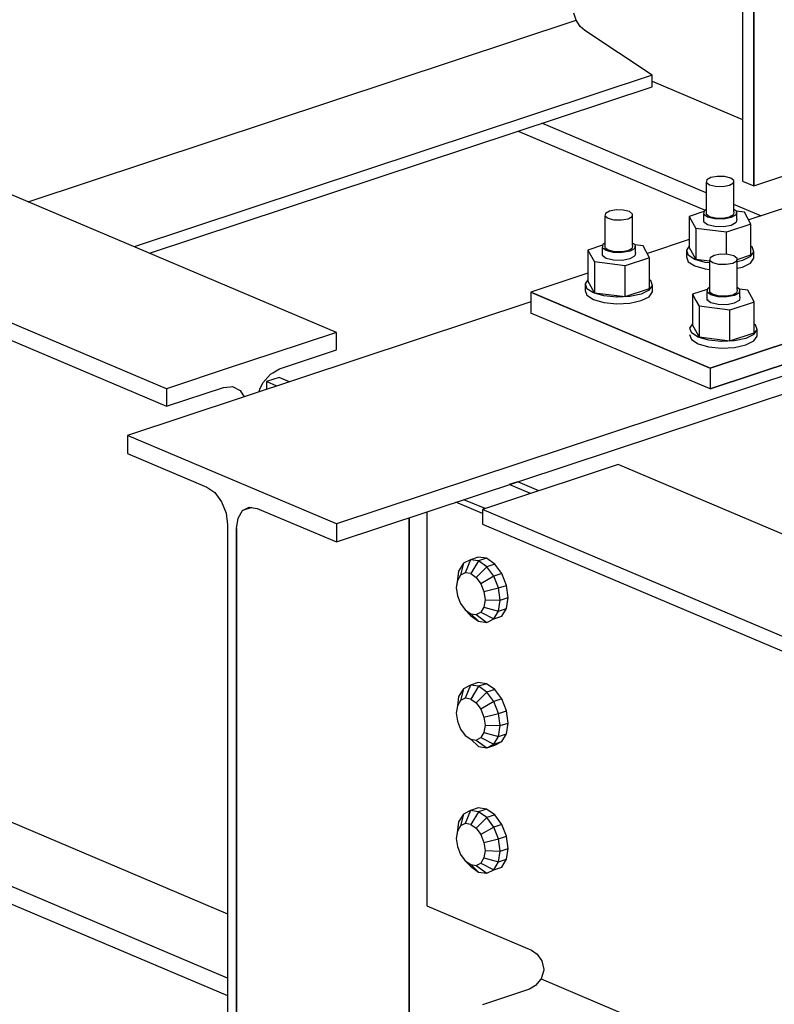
# Model space of a CAD drawing. Header units: inches. Extents: x -17.2 to 17.5, y -11.2 to 11.2.
# Tile 3 of 17: x -9.6 to -6.8, y -3.2 to 0.5. Entities that reach past the tile are written whole.
import ezdxf

# ---------------------------------------------------------------- set-up
doc = ezdxf.new("R2010")
doc.units = ezdxf.units.IN
doc.header["$LTSCALE"] = 2.5
doc.header["$MEASUREMENT"] = 0
doc.layers.add('Layer_0', color=7, linetype='Continuous')

msp = doc.modelspace()

# ---------------------------------------------------------------- linework, layer by layer
at = {"layer": 'Layer_0', "color": 2, "linetype": 'Continuous'}
for p, q in [((-6.8449, 1.4692), (-6.8449, -0.0103)), ((-6.8449, -0.1501), (-6.8449, 1.4692)), ((-6.8863, 1.4555), (-6.8863, -0.1326)), ((-7.5011, 0.4617), (-7.5103, 0.4878)), ((-9.5264, -0.2096), (-7.5011, 0.4617)), ((-7.4869, 0.4393), (-7.5011, 0.4617)), ((-7.4696, 0.4234), (-7.4869, 0.4393)), ((-7.22, 0.2594), (-7.4696, 0.4234)), ((-7.22, 0.2594), (-9.1351, -0.3753)), ((-7.22, 0.2163), (-7.22, 0.2594)), ((-7.22, 0.2362), (-6.8863, 0.0949)), ((-9.0779, -0.3995), (-7.22, 0.2163)), ((-7.0202, -0.176), (-7.6276, 0.0811)), ((-7.7156, 0.052), (-7.0245, -0.2407)), ((-6.8449, -0.0103), (-6.8449, -0.1501)), ((-4.697, -0.0586), (-7.0063, -0.8239)), ((-8.3872, -0.692), (-9.8229, -0.0841)), ((-6.8449, -0.1501), (-6.6457, -0.0841)), ((-7.0063, -0.9012), (-4.697, -0.1358)), ((-6.8863, -0.1326), (-6.8449, -0.1501)), ((-6.8184, -0.2615), (-6.9181, -0.2193)), ((-6.7088, -0.2251), (-6.8636, -0.2764)), ((-9.0151, -0.9001), (-10.4508, -0.2922)), ((-10.4508, -0.3571), (-9.0151, -0.965)), ((-7.0832, -0.3492), (-7.238, -0.4005)), ((-7.4577, -0.4734), (-7.6689, -0.5434)), ((-7.6689, -0.5434), (-7.6689, -0.6206)), ((-7.0063, -0.8239), (-7.6689, -0.5434)), ((-7.6689, -0.5434), (-7.6167, -0.5655)), ((-5.8829, -0.5289), (-7.0063, -0.9012)), ((-7.6689, -0.5794), (-9.1591, -1.0732)), ((-5.8282, -0.552), (-8.3871, -1.4001)), ((-7.6167, -0.5655), (-7.5058, -0.6124)), ((-8.3871, -1.4665), (-5.8282, -0.6184)), ((-7.5058, -0.6124), (-7.0063, -0.8239)), ((-7.0063, -0.8239), (-6.3682, -0.6124)), ((-7.0063, -0.9012), (-7.6689, -0.6206)), ((-8.3872, -0.692), (-8.6227, -0.77)), ((-8.3872, -0.7569), (-8.3872, -0.692)), ((-8.5973, -0.8265), (-8.3872, -0.7569)), ((-8.6227, -0.77), (-8.7796, -0.822)), ((-8.7796, -0.822), (-9.0151, -0.9001)), ((-8.6227, -0.8412), (-8.5973, -0.8265)), ((-7.0063, -0.8239), (-7.0063, -0.9012)), ((-8.6595, -0.879), (-8.6309, -0.8459)), ((-8.5995, -0.8582), (-8.6463, -0.8737)), ((-8.6309, -0.8459), (-8.6227, -0.8412)), ((-8.5603, -0.8748), (-8.5995, -0.8582)), ((-9.0151, -0.965), (-8.8051, -0.8954)), ((-9.0151, -0.9001), (-9.0151, -0.965)), ((-8.8051, -0.8954), (-8.7796, -0.8932)), ((-8.7796, -0.8932), (-8.7714, -0.8925)), ((-8.7714, -0.8925), (-8.7429, -0.9066)), ((-8.7429, -0.9066), (-8.7326, -0.9223)), ((-8.6732, -0.9122), (-8.6698, -0.9015)), ((-8.6698, -0.9015), (-8.6595, -0.879)), ((-8.6071, -0.8903), (-8.6463, -0.8737)), ((-8.6463, -0.8737), (-8.6463, -0.9033)), ((-8.7326, -0.9223), (-8.7267, -0.9299)), ((-9.1591, -1.0732), (-9.1591, -1.1397)), ((-8.3871, -1.4001), (-9.1591, -1.0732)), ((-9.1591, -1.1397), (-8.8662, -1.2637)), ((-7.3465, -1.1807), (-7.5196, -1.238)), ((-5.9108, -1.7886), (-7.3465, -1.1807)), ((-8.8662, -1.2637), (-8.8368, -1.2843)), ((-7.7171, -1.2445), (-7.7483, -1.2548)), ((-7.6702, -1.2879), (-7.7483, -1.2548)), ((-7.639, -1.2776), (-7.7171, -1.2445)), ((-7.5196, -1.238), (-7.674, -1.2892)), ((-8.8368, -1.2843), (-8.8119, -1.3182)), ((-7.674, -1.2892), (-7.8471, -1.3466)), ((-8.8119, -1.3182), (-8.7952, -1.36)), ((-8.7343, -1.351), (-8.7094, -1.3382)), ((-8.7, -1.3396), (-8.7343, -1.351)), ((-8.7094, -1.3382), (-8.6801, -1.3425)), ((-8.6801, -1.3425), (-8.3871, -1.4665)), ((-7.8471, -1.3619), (-7.9455, -1.3202)), ((-7.838, -1.3436), (-7.9162, -1.3105)), ((-6.4114, -1.9545), (-7.8471, -1.3466)), ((-7.8471, -1.3466), (-7.8471, -1.4006)), ((-8.7952, -1.36), (-8.7894, -1.4036)), ((-8.7568, -1.4174), (-8.751, -1.3788)), ((-8.751, -1.3788), (-8.7343, -1.351)), ((-8.118, -1.6775), (-8.118, -1.3774)), ((-8.118, -1.3774), (-8.118, -3.3197)), ((-8.0532, -1.3559), (-8.0532, -1.6218)), ((-8.7894, -1.4036), (-8.7894, -3.513)), ((-8.7568, -1.4174), (-8.7568, -1.6775)), ((-8.7568, -3.5268), (-8.7568, -1.4174)), ((-8.3871, -1.4001), (-8.3871, -1.4665)), ((-7.8471, -1.4006), (-6.4114, -2.0085)), ((-8.0532, -1.6218), (-8.0532, -2.0738)), ((-8.7568, -1.6775), (-8.7568, -3.5268)), ((-8.118, -3.315), (-8.118, -1.6775)), ((-8.0532, -2.0738), (-8.0532, -2.5755)), ((-10.1785, -2.2531), (-8.7894, -2.8413)), ((-8.7894, -3.0787), (-10.4508, -2.3752)), ((-10.4508, -2.4401), (-8.7894, -3.1436)), ((-8.0532, -2.5755), (-8.0532, -2.8122)), ((-8.0532, -2.8122), (-7.6667, -2.9758)), ((-7.6667, -2.9758), (-7.6456, -2.9907)), ((-7.6456, -2.9907), (-7.6312, -3.0102)), ((-7.6312, -3.0102), (-7.6282, -3.0152)), ((-7.6282, -3.0152), (-7.6202, -3.0466)), ((-7.6203, -3.0496), (-7.6307, -3.0822)), ((-7.6202, -3.0466), (-7.6203, -3.0496)), ((-7.6314, -3.0831), (-7.6519, -3.1069)), ((-7.6307, -3.0822), (-7.6314, -3.0831)), ((-7.6307, -3.0822), (-6.195, -3.6902)), ((-7.677, -3.1214), (-7.8471, -3.1778)), ((-7.674, -3.1197), (-7.677, -3.1214)), ((-7.6519, -3.1069), (-7.674, -3.1197))]:
    msp.add_line(p, q, dxfattribs=at)
at = {"layer": 'Layer_0', "color": 1, "linetype": 'Continuous'}
for p, q in [((-7.0186, -0.1282), (-7.0202, -0.1383)), ((-7.0082, -0.1473), (-7.0202, -0.1383)), ((-7.0202, -0.1383), (-7.0202, -0.2542)), ((-7.0037, -0.1198), (-7.0186, -0.1282)), ((-6.9795, -0.1153), (-7.0037, -0.1198)), ((-6.9526, -0.1159), (-6.9795, -0.1153)), ((-6.9302, -0.1215), (-6.9526, -0.1159)), ((-6.9198, -0.1406), (-6.9347, -0.149)), ((-6.9181, -0.1305), (-6.9302, -0.1215)), ((-6.9198, -0.1406), (-6.9181, -0.1305)), ((-6.9181, -0.2464), (-6.9181, -0.1305)), ((-6.9857, -0.1529), (-7.0082, -0.1473)), ((-6.9588, -0.1535), (-6.9857, -0.1529)), ((-6.9347, -0.149), (-6.9588, -0.1535)), ((-7.393, -0.2523), (-7.3947, -0.2624)), ((-7.3782, -0.2439), (-7.393, -0.2523)), ((-7.354, -0.2394), (-7.3782, -0.2439)), ((-7.3271, -0.24), (-7.354, -0.2394)), ((-7.3046, -0.2456), (-7.3271, -0.24)), ((-7.2926, -0.2546), (-7.3046, -0.2456)), ((-7.2943, -0.2647), (-7.2926, -0.2546)), ((-7.2926, -0.3705), (-7.2926, -0.2546)), ((-7.0288, -0.2454), (-7.0832, -0.2634)), ((-7.0284, -0.2429), (-7.0304, -0.255)), ((-7.0202, -0.2382), (-7.0284, -0.2429)), ((-7.0202, -0.2542), (-7.0082, -0.2632)), ((-6.9181, -0.2464), (-6.9198, -0.2565)), ((-6.9079, -0.2456), (-6.9181, -0.238)), ((-6.8791, -0.2478), (-6.9101, -0.244)), ((-6.9099, -0.2577), (-6.9079, -0.2456)), ((-6.9079, -0.273), (-6.9079, -0.2456)), ((-6.8551, -0.292), (-6.8791, -0.2478)), ((-7.3827, -0.2714), (-7.3947, -0.2624)), ((-7.3947, -0.2624), (-7.3947, -0.3783)), ((-7.3602, -0.277), (-7.3827, -0.2714)), ((-7.3333, -0.2776), (-7.3602, -0.277)), ((-7.3091, -0.2731), (-7.3333, -0.2776)), ((-7.2943, -0.2647), (-7.3091, -0.2731)), ((-7.0832, -0.2634), (-7.0592, -0.3076)), ((-7.0832, -0.2634), (-7.0832, -0.3769)), ((-7.016, -0.2658), (-7.0304, -0.255)), ((-7.0304, -0.255), (-7.0304, -0.2824)), ((-7.0304, -0.2824), (-7.016, -0.2932)), ((-6.989, -0.2725), (-7.016, -0.2658)), ((-7.0082, -0.2632), (-6.9857, -0.2688)), ((-6.9567, -0.2732), (-6.989, -0.2725)), ((-6.9857, -0.2688), (-6.9588, -0.2694)), ((-6.9588, -0.2694), (-6.9347, -0.2649)), ((-6.9278, -0.2678), (-6.9567, -0.2732)), ((-6.9347, -0.2649), (-6.9198, -0.2565)), ((-6.9099, -0.2577), (-6.9278, -0.2678)), ((-6.9278, -0.2952), (-6.9099, -0.2851)), ((-6.9079, -0.273), (-6.9099, -0.2851)), ((-6.9452, -0.3219), (-7.0592, -0.3076)), ((-7.0592, -0.3076), (-7.0592, -0.421)), ((-7.016, -0.2932), (-6.989, -0.2999)), ((-6.989, -0.2999), (-6.9567, -0.3006)), ((-6.9567, -0.3006), (-6.9278, -0.2952)), ((-6.8551, -0.292), (-6.9452, -0.3219)), ((-6.9452, -0.4036), (-6.9452, -0.3219)), ((-6.8551, -0.4055), (-6.8551, -0.292)), ((-7.3947, -0.3623), (-7.4029, -0.367)), ((-7.2824, -0.3697), (-7.2926, -0.3621)), ((-7.4033, -0.3695), (-7.4577, -0.3875)), ((-7.4577, -0.3875), (-7.4337, -0.4317)), ((-7.4577, -0.3875), (-7.4577, -0.501)), ((-7.4029, -0.367), (-7.4049, -0.3791)), ((-7.3905, -0.3899), (-7.4049, -0.3791)), ((-7.4049, -0.3791), (-7.4049, -0.4065)), ((-7.3947, -0.3783), (-7.3827, -0.3873)), ((-7.3635, -0.3966), (-7.3905, -0.3899)), ((-7.3827, -0.3873), (-7.3602, -0.3929)), ((-7.3312, -0.3973), (-7.3635, -0.3966)), ((-7.3602, -0.3929), (-7.3333, -0.3935)), ((-7.3333, -0.3935), (-7.3091, -0.389)), ((-7.3022, -0.3919), (-7.3312, -0.3973)), ((-7.3091, -0.389), (-7.2943, -0.3806)), ((-7.2844, -0.3818), (-7.3022, -0.3919)), ((-7.2926, -0.3705), (-7.2943, -0.3806)), ((-7.2536, -0.372), (-7.2846, -0.3681)), ((-7.2844, -0.3818), (-7.2824, -0.3697)), ((-7.2824, -0.3971), (-7.2844, -0.4092)), ((-7.2824, -0.3971), (-7.2824, -0.3697)), ((-7.2296, -0.4161), (-7.2536, -0.372)), ((-7.0832, -0.3731), (-7.0939, -0.3883)), ((-7.0939, -0.3883), (-7.0874, -0.4064)), ((-7.0939, -0.3883), (-7.0939, -0.4125)), ((-7.0592, -0.421), (-7.0832, -0.3769)), ((-6.8568, -0.4117), (-6.8444, -0.394)), ((-6.851, -0.3759), (-6.8551, -0.3733)), ((-6.8444, -0.394), (-6.851, -0.3759)), ((-6.8444, -0.4182), (-6.8444, -0.394)), ((-7.3197, -0.446), (-7.4337, -0.4317)), ((-7.4337, -0.4317), (-7.4337, -0.5452)), ((-7.4049, -0.4065), (-7.3905, -0.4173)), ((-7.3905, -0.4173), (-7.3635, -0.424)), ((-7.3635, -0.424), (-7.3312, -0.4248)), ((-7.3312, -0.4248), (-7.3022, -0.4194)), ((-7.2296, -0.4161), (-7.3197, -0.446)), ((-7.3022, -0.4194), (-7.2844, -0.4092)), ((-7.2296, -0.5296), (-7.2296, -0.4161)), ((-7.0939, -0.4125), (-7.0874, -0.4306)), ((-7.0628, -0.4222), (-7.0874, -0.4064)), ((-7.0874, -0.4306), (-7.0628, -0.4464)), ((-7.024, -0.4333), (-7.0628, -0.4222)), ((-7.0592, -0.421), (-7.0082, -0.4274)), ((-7.0082, -0.4348), (-7.024, -0.4333)), ((-7.0065, -0.416), (-7.0082, -0.4261)), ((-6.9961, -0.4351), (-7.0082, -0.4261)), ((-7.0082, -0.4261), (-7.0082, -0.542)), ((-6.9916, -0.4076), (-7.0065, -0.416)), ((-6.9736, -0.4407), (-6.9961, -0.4351)), ((-6.9675, -0.4031), (-6.9916, -0.4076)), ((-6.9406, -0.4037), (-6.9675, -0.4031)), ((-6.9181, -0.4092), (-6.9406, -0.4037)), ((-6.9077, -0.4284), (-6.9226, -0.4368)), ((-6.9061, -0.4183), (-6.9181, -0.4092)), ((-6.9077, -0.4284), (-6.9061, -0.4183)), ((-6.9061, -0.4224), (-6.8551, -0.4055)), ((-6.9061, -0.5342), (-6.9061, -0.4183)), ((-6.8863, -0.4263), (-6.9061, -0.4306)), ((-6.8568, -0.4117), (-6.8863, -0.4263)), ((-6.8863, -0.4504), (-6.8568, -0.4359)), ((-6.8568, -0.4359), (-6.8444, -0.4182)), ((-7.3197, -0.5595), (-7.3197, -0.446)), ((-7.0628, -0.4464), (-7.024, -0.4574)), ((-7.024, -0.4574), (-7.0082, -0.459)), ((-6.9467, -0.4413), (-6.9736, -0.4407)), ((-6.9226, -0.4368), (-6.9467, -0.4413)), ((-6.9061, -0.4547), (-6.8863, -0.4504)), ((-7.4577, -0.4972), (-7.4684, -0.5124)), ((-7.4337, -0.5452), (-7.4577, -0.501)), ((-7.2255, -0.5001), (-7.2296, -0.4974)), ((-7.2189, -0.5182), (-7.2255, -0.5001)), ((-7.4684, -0.5124), (-7.4618, -0.5305)), ((-7.4684, -0.5124), (-7.4684, -0.5366)), ((-7.4684, -0.5366), (-7.4618, -0.5547)), ((-7.4373, -0.5463), (-7.4618, -0.5305)), ((-7.4337, -0.5452), (-7.3197, -0.5595)), ((-7.3197, -0.5595), (-7.2296, -0.5296)), ((-7.2313, -0.5358), (-7.2608, -0.5504)), ((-7.2313, -0.5358), (-7.2189, -0.5182)), ((-7.2313, -0.56), (-7.2189, -0.5423)), ((-7.2189, -0.5423), (-7.2189, -0.5182)), ((-7.0168, -0.5332), (-7.0712, -0.5512)), ((-7.0164, -0.5306), (-7.0184, -0.5427)), ((-7.0039, -0.5536), (-7.0184, -0.5427)), ((-7.0184, -0.5427), (-7.0184, -0.5701)), ((-7.0082, -0.526), (-7.0164, -0.5306)), ((-7.0082, -0.542), (-6.9961, -0.551)), ((-6.9226, -0.5527), (-6.9077, -0.5443)), ((-6.8978, -0.5455), (-6.9157, -0.5556)), ((-6.9061, -0.5342), (-6.9077, -0.5443)), ((-6.8959, -0.5334), (-6.9061, -0.5257)), ((-6.867, -0.5356), (-6.8981, -0.5317)), ((-6.8978, -0.5455), (-6.8959, -0.5334)), ((-6.8959, -0.5608), (-6.8959, -0.5334)), ((-6.846, -0.5743), (-6.867, -0.5356)), ((-7.4618, -0.5547), (-7.4373, -0.5705)), ((-7.3984, -0.5574), (-7.4373, -0.5463)), ((-7.4373, -0.5705), (-7.3984, -0.5815)), ((-7.3513, -0.562), (-7.3984, -0.5574)), ((-7.3984, -0.5815), (-7.3513, -0.5862)), ((-7.3498, -0.562), (-7.3527, -0.5619)), ((-7.3029, -0.5596), (-7.3513, -0.562)), ((-7.2608, -0.5504), (-7.3029, -0.5596)), ((-7.3029, -0.5837), (-7.2608, -0.5745)), ((-7.2608, -0.5745), (-7.2313, -0.56)), ((-7.0712, -0.5512), (-7.0586, -0.5743)), ((-7.0472, -0.5953), (-7.0712, -0.5512)), ((-7.0712, -0.5512), (-7.0712, -0.6647)), ((-7.0586, -0.5743), (-7.0472, -0.5953)), ((-7.0184, -0.5701), (-7.0039, -0.581)), ((-7.0128, -0.5743), (-7.0184, -0.5701)), ((-6.9769, -0.5603), (-7.0039, -0.5536)), ((-7.0039, -0.581), (-6.9769, -0.5877)), ((-6.9961, -0.551), (-6.9736, -0.5566)), ((-6.9447, -0.561), (-6.9769, -0.5603)), ((-6.9736, -0.5566), (-6.9467, -0.5572)), ((-6.9467, -0.5572), (-6.9226, -0.5527)), ((-6.9157, -0.5556), (-6.9447, -0.561)), ((-6.843, -0.5798), (-6.9331, -0.6096)), ((-6.9157, -0.583), (-6.8978, -0.5729)), ((-6.8978, -0.5729), (-6.9004, -0.5743)), ((-6.8959, -0.5608), (-6.8978, -0.5729)), ((-6.843, -0.5798), (-6.846, -0.5743)), ((-6.843, -0.6933), (-6.843, -0.5798)), ((-7.3513, -0.5862), (-7.3029, -0.5837)), ((-6.9331, -0.6096), (-7.0472, -0.5953)), ((-7.0472, -0.5953), (-7.0472, -0.7088)), ((-6.9769, -0.5877), (-6.9447, -0.5884)), ((-6.9447, -0.5884), (-6.9157, -0.583)), ((-6.9331, -0.7231), (-6.9331, -0.6096)), ((-7.0712, -0.6609), (-7.0819, -0.6761)), ((-7.0819, -0.6761), (-7.0753, -0.6942)), ((-7.0472, -0.7088), (-7.0712, -0.6647)), ((-6.8448, -0.6995), (-6.8323, -0.6818)), ((-6.8389, -0.6637), (-6.843, -0.6611)), ((-6.8323, -0.6818), (-6.8389, -0.6637)), ((-6.8323, -0.706), (-6.8323, -0.6818)), ((-7.0819, -0.7002), (-7.0753, -0.7184)), ((-7.0507, -0.71), (-7.0753, -0.6942)), ((-7.0753, -0.7184), (-7.0507, -0.7341)), ((-7.0119, -0.721), (-7.0507, -0.71)), ((-7.0472, -0.7088), (-6.9331, -0.7231)), ((-6.9647, -0.7257), (-7.0119, -0.721)), ((-6.9632, -0.7256), (-6.9662, -0.7256)), ((-6.9164, -0.7232), (-6.9647, -0.7257)), ((-6.9331, -0.7231), (-6.843, -0.6933)), ((-6.8743, -0.714), (-6.9164, -0.7232)), ((-6.8448, -0.6995), (-6.8743, -0.714)), ((-6.8743, -0.7382), (-6.8448, -0.7236)), ((-6.8448, -0.7236), (-6.8323, -0.706)), ((-7.0507, -0.7341), (-7.0119, -0.7452)), ((-7.0119, -0.7452), (-6.9647, -0.7498)), ((-6.9647, -0.7498), (-6.9164, -0.7474)), ((-6.9164, -0.7474), (-6.8743, -0.7382)), ((-7.8631, -1.5227), (-7.8923, -1.5324)), ((-7.8326, -1.5271), (-7.8631, -1.5227)), ((-7.8326, -1.5271), (-7.8618, -1.5368)), ((-7.8021, -1.5485), (-7.8326, -1.5271)), ((-7.9182, -1.5456), (-7.9355, -1.5745)), ((-7.9182, -1.5456), (-7.9287, -1.5895)), ((-7.8923, -1.5324), (-7.9182, -1.5456)), ((-7.8923, -1.5324), (-7.9114, -1.5807)), ((-7.8618, -1.5368), (-7.8923, -1.5324)), ((-7.8618, -1.5368), (-7.8911, -1.5837)), ((-7.8313, -1.5582), (-7.8708, -1.5979)), ((-7.8313, -1.5582), (-7.8618, -1.5368)), ((-7.8021, -1.5485), (-7.8313, -1.5582)), ((-7.8055, -1.5933), (-7.8313, -1.5582)), ((-7.7762, -1.5836), (-7.8021, -1.5485)), ((-7.9355, -1.5745), (-7.9415, -1.6146)), ((-7.9355, -1.5745), (-7.9402, -1.6088)), ((-7.9287, -1.5895), (-7.9402, -1.6088)), ((-7.9114, -1.5807), (-7.9287, -1.5895)), ((-7.8911, -1.5837), (-7.9114, -1.5807)), ((-7.8911, -1.5837), (-7.8708, -1.5979)), ((-7.8708, -1.5979), (-7.8535, -1.6214)), ((-7.8055, -1.5933), (-7.8535, -1.6214)), ((-7.7762, -1.5836), (-7.8055, -1.5933)), ((-7.7882, -1.6368), (-7.8055, -1.5933)), ((-7.759, -1.6271), (-7.7762, -1.5836)), ((-7.9402, -1.6088), (-7.9442, -1.6355)), ((-7.9415, -1.6146), (-7.9442, -1.6355)), ((-7.9442, -1.6355), (-7.9402, -1.6657)), ((-7.8535, -1.6214), (-7.842, -1.6504)), ((-7.842, -1.6504), (-7.7882, -1.6368)), ((-7.7882, -1.6368), (-7.759, -1.6271)), ((-7.7821, -1.6821), (-7.7882, -1.6368)), ((-7.7529, -1.6724), (-7.759, -1.6271)), ((-7.9402, -1.6657), (-7.9287, -1.6947)), ((-7.842, -1.6504), (-7.838, -1.6805)), ((-7.7821, -1.6821), (-7.7529, -1.6724)), ((-7.759, -1.7125), (-7.7529, -1.6724)), ((-7.9287, -1.6947), (-7.9114, -1.7181)), ((-7.842, -1.7073), (-7.8535, -1.7265)), ((-7.838, -1.6805), (-7.842, -1.7073)), ((-7.842, -1.7073), (-7.7882, -1.7222)), ((-7.838, -1.6805), (-7.7821, -1.6821)), ((-7.7882, -1.7222), (-7.7821, -1.6821)), ((-7.9114, -1.7181), (-7.8911, -1.7324)), ((-7.9114, -1.7181), (-7.8923, -1.7384)), ((-7.8923, -1.7384), (-7.8618, -1.7598)), ((-7.8911, -1.7324), (-7.8708, -1.7353)), ((-7.8911, -1.7324), (-7.8618, -1.7598)), ((-7.8708, -1.7353), (-7.8535, -1.7265)), ((-7.8708, -1.7353), (-7.8313, -1.7643)), ((-7.8535, -1.7265), (-7.8055, -1.751)), ((-7.8055, -1.751), (-7.7882, -1.7222)), ((-7.8055, -1.751), (-7.7762, -1.7414)), ((-7.7882, -1.7222), (-7.759, -1.7125)), ((-7.7762, -1.7414), (-7.759, -1.7125)), ((-7.8618, -1.7598), (-7.8313, -1.7643)), ((-7.8313, -1.7643), (-7.8055, -1.751)), ((-7.8923, -1.996), (-7.9182, -2.0092)), ((-7.8923, -1.996), (-7.9114, -2.0443)), ((-7.8631, -1.9863), (-7.8923, -1.996)), ((-7.8618, -2.0004), (-7.8923, -1.996)), ((-7.8618, -2.0004), (-7.8911, -2.0473)), ((-7.8326, -1.9907), (-7.8631, -1.9863)), ((-7.8326, -1.9907), (-7.8618, -2.0004)), ((-7.8313, -2.0218), (-7.8618, -2.0004)), ((-7.8021, -2.0121), (-7.8326, -1.9907)), ((-7.9355, -2.0381), (-7.9402, -2.0724)), ((-7.9182, -2.0092), (-7.9355, -2.0381)), ((-7.9182, -2.0092), (-7.9287, -2.0531)), ((-7.8313, -2.0218), (-7.8708, -2.0615)), ((-7.8021, -2.0121), (-7.8313, -2.0218)), ((-7.8055, -2.0569), (-7.8313, -2.0218)), ((-7.7762, -2.0472), (-7.8021, -2.0121)), ((-7.9402, -2.0724), (-7.9442, -2.0991)), ((-7.9287, -2.0531), (-7.9402, -2.0724)), ((-7.9114, -2.0443), (-7.9287, -2.0531)), ((-7.8911, -2.0473), (-7.9114, -2.0443)), ((-7.8911, -2.0473), (-7.8708, -2.0615)), ((-7.8708, -2.0615), (-7.8535, -2.0849)), ((-7.8055, -2.0569), (-7.8535, -2.0849)), ((-7.7762, -2.0472), (-7.8055, -2.0569)), ((-7.7882, -2.1004), (-7.8055, -2.0569)), ((-7.759, -2.0907), (-7.7762, -2.0472)), ((-7.9442, -2.0991), (-7.9402, -2.1293)), ((-7.8535, -2.0849), (-7.842, -2.1139)), ((-7.842, -2.1139), (-7.7882, -2.1004)), ((-7.7882, -2.1004), (-7.759, -2.0907)), ((-7.7821, -2.1457), (-7.7882, -2.1004)), ((-7.7529, -2.136), (-7.759, -2.0907)), ((-7.9402, -2.1293), (-7.9287, -2.1583)), ((-7.842, -2.1139), (-7.838, -2.1441)), ((-7.838, -2.1441), (-7.842, -2.1709)), ((-7.838, -2.1441), (-7.7821, -2.1457)), ((-7.7882, -2.1858), (-7.7821, -2.1457)), ((-7.7821, -2.1457), (-7.7529, -2.136)), ((-7.759, -2.1761), (-7.7529, -2.136)), ((-7.9287, -2.1583), (-7.9114, -2.1817)), ((-7.9114, -2.1817), (-7.8911, -2.196)), ((-7.842, -2.1709), (-7.8535, -2.1901)), ((-7.842, -2.1709), (-7.7882, -2.1858)), ((-7.7882, -2.1858), (-7.759, -2.1761)), ((-7.7762, -2.2049), (-7.759, -2.1761)), ((-7.8911, -2.196), (-7.8708, -2.1989)), ((-7.8911, -2.196), (-7.8618, -2.2234)), ((-7.8708, -2.1989), (-7.8535, -2.1901)), ((-7.8708, -2.1989), (-7.8313, -2.2279)), ((-7.8535, -2.1901), (-7.8055, -2.2146)), ((-7.8313, -2.2279), (-7.8055, -2.2146)), ((-7.8313, -2.2279), (-7.8021, -2.2182)), ((-7.8055, -2.2146), (-7.7882, -2.1858)), ((-7.8055, -2.2146), (-7.7762, -2.2049)), ((-7.8021, -2.2182), (-7.7762, -2.2049)), ((-7.8618, -2.2234), (-7.8313, -2.2279)), ((-7.9182, -2.4728), (-7.9355, -2.5017)), ((-7.9182, -2.4728), (-7.9287, -2.5167)), ((-7.8923, -2.4596), (-7.9182, -2.4728)), ((-7.8923, -2.4596), (-7.9114, -2.5079)), ((-7.8631, -2.4499), (-7.8923, -2.4596)), ((-7.8618, -2.464), (-7.8923, -2.4596)), ((-7.8618, -2.464), (-7.8911, -2.5109)), ((-7.8326, -2.4543), (-7.8631, -2.4499)), ((-7.8326, -2.4543), (-7.8618, -2.464)), ((-7.8313, -2.4854), (-7.8618, -2.464)), ((-7.8021, -2.4757), (-7.8326, -2.4543)), ((-7.9355, -2.5017), (-7.9415, -2.5418)), ((-7.9355, -2.5017), (-7.9402, -2.536)), ((-7.9114, -2.5079), (-7.9287, -2.5167)), ((-7.8911, -2.5109), (-7.9114, -2.5079)), ((-7.8911, -2.5109), (-7.8708, -2.5251)), ((-7.8313, -2.4854), (-7.8708, -2.5251)), ((-7.8021, -2.4757), (-7.8313, -2.4854)), ((-7.8055, -2.5205), (-7.8313, -2.4854)), ((-7.7762, -2.5108), (-7.8055, -2.5205)), ((-7.7762, -2.5108), (-7.8021, -2.4757)), ((-7.759, -2.5543), (-7.7762, -2.5108)), ((-7.9402, -2.536), (-7.9442, -2.5627)), ((-7.9415, -2.5418), (-7.9442, -2.5627)), ((-7.9287, -2.5167), (-7.9402, -2.536)), ((-7.8708, -2.5251), (-7.8535, -2.5485)), ((-7.8055, -2.5205), (-7.8535, -2.5485)), ((-7.7882, -2.564), (-7.8055, -2.5205)), ((-7.9442, -2.5627), (-7.9402, -2.5929)), ((-7.8535, -2.5485), (-7.842, -2.5775)), ((-7.842, -2.5775), (-7.7882, -2.564)), ((-7.842, -2.5775), (-7.838, -2.6077)), ((-7.7882, -2.564), (-7.759, -2.5543)), ((-7.7821, -2.6093), (-7.7882, -2.564)), ((-7.7529, -2.5996), (-7.759, -2.5543)), ((-7.9402, -2.5929), (-7.9287, -2.6219)), ((-7.838, -2.6077), (-7.842, -2.6344)), ((-7.838, -2.6077), (-7.7821, -2.6093)), ((-7.7882, -2.6494), (-7.7821, -2.6093)), ((-7.7821, -2.6093), (-7.7529, -2.5996)), ((-7.759, -2.6397), (-7.7529, -2.5996)), ((-7.9287, -2.6219), (-7.9114, -2.6453)), ((-7.9114, -2.6453), (-7.8911, -2.6596)), ((-7.9114, -2.6453), (-7.8923, -2.6656)), ((-7.8708, -2.6625), (-7.8535, -2.6537)), ((-7.842, -2.6344), (-7.8535, -2.6537)), ((-7.8535, -2.6537), (-7.8055, -2.6782)), ((-7.842, -2.6344), (-7.7882, -2.6494)), ((-7.8055, -2.6782), (-7.7882, -2.6494)), ((-7.7882, -2.6494), (-7.759, -2.6397)), ((-7.7762, -2.6685), (-7.759, -2.6397)), ((-7.8923, -2.6656), (-7.8618, -2.687)), ((-7.8911, -2.6596), (-7.8708, -2.6625)), ((-7.8911, -2.6596), (-7.8618, -2.687)), ((-7.8708, -2.6625), (-7.8313, -2.6915)), ((-7.8618, -2.687), (-7.8313, -2.6915)), ((-7.8313, -2.6915), (-7.8055, -2.6782)), ((-7.8055, -2.6782), (-7.7762, -2.6685))]:
    msp.add_line(p, q, dxfattribs=at)
at = {"layer": 'Layer_0', "color": 3, "linetype": 'Continuous'}
msp.add_lwpolyline([(-7.0091, -0.4347), (-7.0082, -0.435), (-7.0082, -0.4348), (-7.0091, -0.4347)], close=True, dxfattribs=at)

doc.saveas('drawing.dxf')
